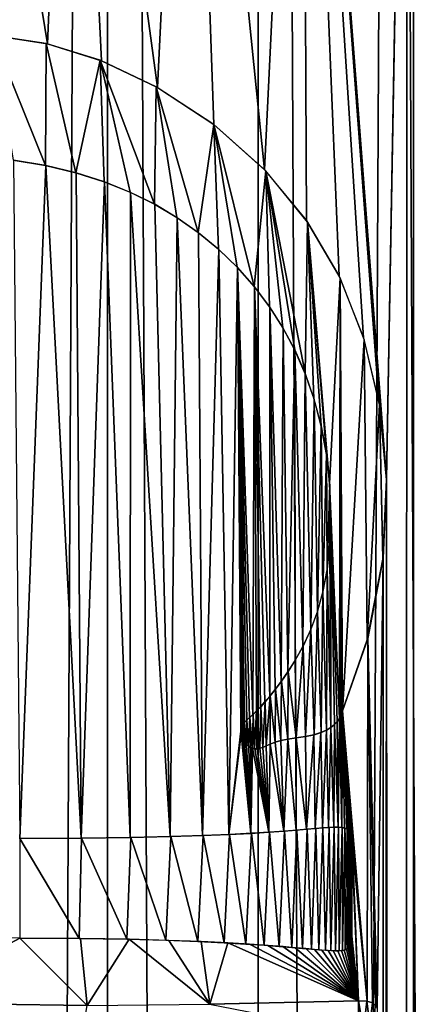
# Model space of a CAD drawing. Header units: millimetres. Extents: x -42 to 65, y -144 to 144.
# Tile 121 of 144: x 53.57 to 55.14, y 90.7 to 94.67. Entities that reach past the tile are written whole.
import ezdxf

# ---------------------------------------------------------------- set-up
doc = ezdxf.new("R2010")
doc.units = ezdxf.units.MM
doc.header["$LTSCALE"] = 81.481481
for name, color, linetype in [('104', 7, 'CONTINUOUS'), ('11', 7, 'CONTINUOUS'), ('20', 7, 'CONTINUOUS'), ('48', 7, 'CONTINUOUS'), ('65', 7, 'CONTINUOUS'), ('71', 7, 'CONTINUOUS'), ('72', 7, 'CONTINUOUS')]:
    doc.layers.add(name, color=color, linetype=linetype)

msp = doc.modelspace()

# ---------------------------------------------------------------- linework, layer by layer
at = {"layer": '104', "color": 7, "linetype": 'Continuous'}
for points in [[(52.6789, 122.5, 56.1811), (53.9211, 122.5, 56.1811), (52.6789, -122.5, 56.1811), (52.6789, 122.5, 56.1811)], [(52.6789, -122.5, 56.1811), (53.9211, 122.5, 56.1811), (53.9211, -122.5, 56.1811), (52.6789, -122.5, 56.1811)], [(53.9211, 122.5, 56.1811), (55.154, 122.5, 56.0301), (53.9211, -122.5, 56.1811), (53.9211, 122.5, 56.1811)], [(53.9211, -122.5, 56.1811), (55.154, 122.5, 56.0301), (55.154, -122.5, 56.0301), (53.9211, -122.5, 56.1811)]]:
    msp.add_3dface(points, dxfattribs=at)
at = {"layer": '11', "color": 7, "linetype": 'Continuous'}
for points in [[(53.2985, -122.5, 35.5), (53.3015, 122.5, 35.5), (54.5259, -122.5, 35.5718), (53.2985, -122.5, 35.5)], [(53.3015, 122.5, 35.5), (54.5286, 122.5, 35.5721), (54.5259, -122.5, 35.5718), (53.3015, 122.5, 35.5)], [(54.5259, -122.5, 35.5718), (54.5286, 122.5, 35.5721), (55.737, -122.5, 35.7867), (54.5259, -122.5, 35.5718)], [(54.5286, 122.5, 35.5721), (55.7387, 122.5, 35.7871), (55.737, -122.5, 35.7867), (54.5286, 122.5, 35.5721)]]:
    msp.add_3dface(points, dxfattribs=at)
at = {"layer": '20', "color": 7, "linetype": 'Continuous'}
for points in [[(52.6789, 122.5, 35.8189), (53.9211, -122.5, 35.8189), (53.9211, 122.5, 35.8189), (52.6789, 122.5, 35.8189)], [(52.6789, -122.5, 35.8189), (53.9211, -122.5, 35.8189), (52.6789, 122.5, 35.8189), (52.6789, -122.5, 35.8189)], [(53.9211, -122.5, 35.8189), (55.154, -122.5, 35.9699), (53.9211, 122.5, 35.8189), (53.9211, -122.5, 35.8189)], [(53.9211, 122.5, 35.8189), (55.154, -122.5, 35.9699), (55.154, 122.5, 35.9699), (53.9211, 122.5, 35.8189)]]:
    msp.add_3dface(points, dxfattribs=at)
at = {"layer": '48', "color": 7, "linetype": 'Continuous'}
for points in [[(55.1285, 97.4967, 56.3396), (55.4837, 22.2003, 56.2704), (55.5038, 97.8199, 56.2661), (55.1285, 97.4967, 56.3396)], [(55.1285, 97.4967, 56.3396), (54.7069, 97.2376, 56.4053), (55.0453, 92.8135, 56.3539), (55.1285, 97.4967, 56.3396)], [(55.1082, 22.518, 56.3431), (55.1285, 97.4967, 56.3396), (55.0453, 92.8135, 56.3539), (55.1082, 22.518, 56.3431)], [(55.1082, 22.518, 56.3431), (55.4837, 22.2003, 56.2704), (55.1285, 97.4967, 56.3396), (55.1082, 22.518, 56.3431)], [(54.7069, 97.2376, 56.4053), (54.2516, 97.0497, 56.4568), (54.5546, 94.0614, 56.4248), (54.7069, 97.2376, 56.4053)], [(54.7232, 93.8574, 56.4031), (54.7069, 97.2376, 56.4053), (54.5546, 94.0614, 56.4248), (54.7232, 93.8574, 56.4031)], [(54.8551, 93.6321, 56.3842), (54.7069, 97.2376, 56.4053), (54.7232, 93.8574, 56.4031), (54.8551, 93.6321, 56.3842)], [(54.9531, 93.384, 56.3691), (54.7069, 97.2376, 56.4053), (54.8551, 93.6321, 56.3842), (54.9531, 93.384, 56.3691)], [(55.0163, 93.118, 56.3588), (54.7069, 97.2376, 56.4053), (54.9531, 93.384, 56.3691), (55.0163, 93.118, 56.3588)], [(55.0453, 92.8135, 56.3539), (54.7069, 97.2376, 56.4053), (55.0163, 93.118, 56.3588), (55.0453, 92.8135, 56.3539)], [(54.2516, 97.0497, 56.4568), (53.7792, 96.9373, 56.4891), (54.1229, 94.3932, 56.4677), (54.2516, 97.0497, 56.4568)], [(54.3494, 94.2437, 56.4474), (54.2516, 97.0497, 56.4568), (54.1229, 94.3932, 56.4677), (54.3494, 94.2437, 56.4474)], [(54.5546, 94.0614, 56.4248), (54.2516, 97.0497, 56.4568), (54.3494, 94.2437, 56.4474), (54.5546, 94.0614, 56.4248)], [(53.7792, 96.9373, 56.4891), (53.2984, 96.9, 56.5), (53.6803, 94.5702, 56.4931), (53.7792, 96.9373, 56.4891)], [(53.8977, 94.5014, 56.483), (53.7792, 96.9373, 56.4891), (53.6803, 94.5702, 56.4931), (53.8977, 94.5014, 56.483)], [(54.1229, 94.3932, 56.4677), (53.7792, 96.9373, 56.4891), (53.8977, 94.5014, 56.483), (54.1229, 94.3932, 56.4677)], [(53.6803, 94.5702, 56.4931), (53.2984, 96.9, 56.5), (53.4623, 94.6033, 56.4987), (53.6803, 94.5702, 56.4931)], [(53.5424, 94.1009, 56.4972), (53.5679, 91.3649, 56.4966), (53.6731, 94.0791, 56.4934), (53.5424, 94.1009, 56.4972)], [(53.5679, 91.3649, 56.4966), (53.815, 91.366, 56.4874), (53.6731, 94.0791, 56.4934), (53.5679, 91.3649, 56.4966)], [(53.6731, 94.0791, 56.4934), (53.815, 91.366, 56.4874), (53.7955, 94.0495, 56.4883), (53.6731, 94.0791, 56.4934)], [(53.7955, 94.0495, 56.4883), (53.815, 91.366, 56.4874), (53.9092, 94.0131, 56.4823), (53.7955, 94.0495, 56.4883)], [(53.815, 91.366, 56.4874), (54.0129, 91.3686, 56.4758), (53.9092, 94.0131, 56.4823), (53.815, 91.366, 56.4874)], [(53.9092, 94.0131, 56.4823), (54.0129, 91.3686, 56.4758), (54.0144, 93.9707, 56.4757), (53.9092, 94.0131, 56.4823)], [(54.0129, 91.3686, 56.4758), (54.1734, 91.3722, 56.4636), (54.0144, 93.9707, 56.4757), (54.0129, 91.3686, 56.4758)], [(54.0144, 93.9707, 56.4757), (54.1734, 91.3722, 56.4636), (54.1116, 93.9225, 56.4686), (54.0144, 93.9707, 56.4757)], [(54.1116, 93.9225, 56.4686), (54.1734, 91.3722, 56.4636), (54.2026, 93.8683, 56.4611), (54.1116, 93.9225, 56.4686)], [(54.1734, 91.3722, 56.4636), (54.3041, 91.3763, 56.4519), (54.2026, 93.8683, 56.4611), (54.1734, 91.3722, 56.4636)], [(54.2026, 93.8683, 56.4611), (54.3041, 91.3763, 56.4519), (54.2885, 93.8076, 56.4534), (54.2026, 93.8683, 56.4611)], [(54.2885, 93.8076, 56.4534), (54.3041, 91.3763, 56.4519), (54.3696, 93.7403, 56.4454), (54.2885, 93.8076, 56.4534)], [(54.3041, 91.3763, 56.4519), (54.4109, 91.3807, 56.4411), (54.3696, 93.7403, 56.4454), (54.3041, 91.3763, 56.4519)], [(54.3696, 93.7403, 56.4454), (54.4109, 91.3807, 56.4411), (54.4451, 93.6672, 56.4374), (54.3696, 93.7403, 56.4454)], [(54.4451, 93.6672, 56.4374), (54.4109, 91.3807, 56.4411), (54.4588, 91.7974, 56.4359), (54.4451, 93.6672, 56.4374)], [(54.4666, 91.8226, 56.435), (54.4451, 93.6672, 56.4374), (54.4622, 91.814, 56.4355), (54.4666, 91.8226, 56.435)], [(54.4733, 91.8318, 56.4342), (54.4451, 93.6672, 56.4374), (54.4666, 91.8226, 56.435), (54.4733, 91.8318, 56.4342)], [(54.4825, 91.8417, 56.4332), (54.4451, 93.6672, 56.4374), (54.4733, 91.8318, 56.4342), (54.4825, 91.8417, 56.4332)], [(54.4938, 91.8523, 56.4319), (54.4451, 93.6672, 56.4374), (54.4825, 91.8417, 56.4332), (54.4938, 91.8523, 56.4319)], [(54.5069, 91.8642, 56.4304), (54.4451, 93.6672, 56.4374), (54.4938, 91.8523, 56.4319), (54.5069, 91.8642, 56.4304)], [(54.5138, 93.5893, 56.4296), (54.4451, 93.6672, 56.4374), (54.5069, 91.8642, 56.4304), (54.5138, 93.5893, 56.4296)], [(54.4622, 91.814, 56.4355), (54.4451, 93.6672, 56.4374), (54.4597, 91.8058, 56.4358), (54.4622, 91.814, 56.4355)], [(54.4597, 91.8058, 56.4358), (54.4451, 93.6672, 56.4374), (54.4588, 91.7974, 56.4359), (54.4597, 91.8058, 56.4358)], [(54.5215, 91.8784, 56.4287), (54.5138, 93.5893, 56.4296), (54.5069, 91.8642, 56.4304), (54.5215, 91.8784, 56.4287)], [(54.5377, 91.8953, 56.4268), (54.5138, 93.5893, 56.4296), (54.5215, 91.8784, 56.4287), (54.5377, 91.8953, 56.4268)], [(54.5555, 91.9153, 56.4247), (54.5138, 93.5893, 56.4296), (54.5377, 91.8953, 56.4268), (54.5555, 91.9153, 56.4247)], [(54.5752, 91.9385, 56.4223), (54.5138, 93.5893, 56.4296), (54.5555, 91.9153, 56.4247), (54.5752, 91.9385, 56.4223)], [(54.5752, 93.508, 56.4223), (54.5138, 93.5893, 56.4296), (54.5752, 91.9385, 56.4223), (54.5752, 93.508, 56.4223)], [(54.5971, 91.9658, 56.4196), (54.5752, 93.508, 56.4223), (54.5752, 91.9385, 56.4223), (54.5971, 91.9658, 56.4196)], [(54.6213, 91.9979, 56.4165), (54.5752, 93.508, 56.4223), (54.5971, 91.9658, 56.4196), (54.6213, 91.9979, 56.4165)], [(54.6291, 93.4233, 56.4155), (54.5752, 93.508, 56.4223), (54.6213, 91.9979, 56.4165), (54.6291, 93.4233, 56.4155)], [(54.6479, 92.0362, 56.4131), (54.6291, 93.4233, 56.4155), (54.6213, 91.9979, 56.4165), (54.6479, 92.0362, 56.4131)], [(54.6765, 93.3341, 56.4094), (54.6291, 93.4233, 56.4155), (54.6479, 92.0362, 56.4131), (54.6765, 93.3341, 56.4094)], [(54.6771, 92.0824, 56.4093), (54.6765, 93.3341, 56.4094), (54.6479, 92.0362, 56.4131), (54.6771, 92.0824, 56.4093)], [(54.7086, 92.1391, 56.4051), (54.6765, 93.3341, 56.4094), (54.6771, 92.0824, 56.4093), (54.7086, 92.1391, 56.4051)], [(54.718, 93.2386, 56.4038), (54.6765, 93.3341, 56.4094), (54.7086, 92.1391, 56.4051), (54.718, 93.2386, 56.4038)], [(54.7402, 92.2066, 56.4008), (54.718, 93.2386, 56.4038), (54.7086, 92.1391, 56.4051), (54.7402, 92.2066, 56.4008)], [(54.7535, 93.1363, 56.3989), (54.718, 93.2386, 56.4038), (54.7402, 92.2066, 56.4008), (54.7535, 93.1363, 56.3989)], [(54.7671, 92.2793, 56.397), (54.7535, 93.1363, 56.3989), (54.7402, 92.2066, 56.4008), (54.7671, 92.2793, 56.397)], [(54.7822, 93.0276, 56.3949), (54.7535, 93.1363, 56.3989), (54.7671, 92.2793, 56.397), (54.7822, 93.0276, 56.3949)], [(54.7889, 92.3584, 56.3939), (54.7822, 93.0276, 56.3949), (54.7671, 92.2793, 56.397), (54.7889, 92.3584, 56.3939)], [(54.8034, 92.9132, 56.3918), (54.7822, 93.0276, 56.3949), (54.7889, 92.3584, 56.3939), (54.8034, 92.9132, 56.3918)], [(54.8058, 92.4476, 56.3915), (54.8034, 92.9132, 56.3918), (54.7889, 92.3584, 56.3939), (54.8058, 92.4476, 56.3915)], [(54.8166, 92.7943, 56.3899), (54.8034, 92.9132, 56.3918), (54.8058, 92.4476, 56.3915), (54.8166, 92.7943, 56.3899)], [(55.0314, 92.4959, 56.3563), (55.035, 75.901, 56.3557), (55.0453, 92.8135, 56.3539), (55.0314, 92.4959, 56.3563)], [(55.0351, 75.7868, 56.3556), (55.0453, 92.8135, 56.3539), (55.035, 75.901, 56.3557), (55.0351, 75.7868, 56.3556)], [(55.0351, 75.7868, 56.3556), (55.1082, 22.518, 56.3431), (55.0453, 92.8135, 56.3539), (55.0351, 75.7868, 56.3556)], [(54.8171, 92.5517, 56.3898), (54.8166, 92.7943, 56.3899), (54.8058, 92.4476, 56.3915), (54.8171, 92.5517, 56.3898)], [(54.8212, 92.6716, 56.3892), (54.8166, 92.7943, 56.3899), (54.8171, 92.5517, 56.3898), (54.8212, 92.6716, 56.3892)], [(54.9697, 92.1716, 56.3664), (55.0073, 90.6795, 56.3603), (55.0314, 92.4959, 56.3563), (54.9697, 92.1716, 56.3664)], [(55.0073, 90.6795, 56.3603), (55.0265, 75.9872, 56.3571), (55.0314, 92.4959, 56.3563), (55.0073, 90.6795, 56.3603)], [(55.0265, 75.9872, 56.3571), (55.035, 75.901, 56.3557), (55.0314, 92.4959, 56.3563), (55.0265, 75.9872, 56.3571)], [(54.8676, 91.8791, 56.3823), (54.967, 90.7084, 56.3668), (54.9697, 92.1716, 56.3664), (54.8676, 91.8791, 56.3823)], [(54.967, 90.7084, 56.3668), (54.9894, 90.7013, 56.3632), (54.9697, 92.1716, 56.3664), (54.967, 90.7084, 56.3668)], [(54.9894, 90.7013, 56.3632), (55.0018, 90.6914, 56.3612), (54.9697, 92.1716, 56.3664), (54.9894, 90.7013, 56.3632)], [(55.0018, 90.6914, 56.3612), (55.0073, 90.6795, 56.3603), (54.9697, 92.1716, 56.3664), (55.0018, 90.6914, 56.3612)], [(54.8556, 91.849, 56.3841), (54.8649, 91.4089, 56.3827), (54.8625, 91.8632, 56.3831), (54.8556, 91.849, 56.3841)], [(54.8625, 91.8632, 56.3831), (54.8649, 91.4089, 56.3827), (54.8676, 91.8791, 56.3823), (54.8625, 91.8632, 56.3831)], [(54.8649, 91.4089, 56.3827), (54.8766, 91.4069, 56.381), (54.8676, 91.8791, 56.3823), (54.8649, 91.4089, 56.3827)], [(54.9037, 91.3782, 56.3768), (54.9061, 91.3665, 56.3764), (54.8676, 91.8791, 56.3823), (54.9037, 91.3782, 56.3768)], [(54.8766, 91.4069, 56.381), (54.8858, 91.4039, 56.3796), (54.8676, 91.8791, 56.3823), (54.8766, 91.4069, 56.381)], [(54.8858, 91.4039, 56.3796), (54.8925, 91.3998, 56.3785), (54.8676, 91.8791, 56.3823), (54.8858, 91.4039, 56.3796)], [(54.8925, 91.3998, 56.3785), (54.8973, 91.3943, 56.3778), (54.8676, 91.8791, 56.3823), (54.8925, 91.3998, 56.3785)], [(54.8973, 91.3943, 56.3778), (54.9007, 91.3872, 56.3773), (54.8676, 91.8791, 56.3823), (54.8973, 91.3943, 56.3778)], [(54.9007, 91.3872, 56.3773), (54.9037, 91.3782, 56.3768), (54.8676, 91.8791, 56.3823), (54.9007, 91.3872, 56.3773)], [(54.9061, 91.3665, 56.3764), (54.967, 90.7084, 56.3668), (54.8676, 91.8791, 56.3823), (54.9061, 91.3665, 56.3764)], [(54.8216, 91.8124, 56.3892), (54.8329, 91.4099, 56.3875), (54.8356, 91.8238, 56.3871), (54.8216, 91.8124, 56.3892)], [(54.8329, 91.4099, 56.3875), (54.8504, 91.4099, 56.3849), (54.8356, 91.8238, 56.3871), (54.8329, 91.4099, 56.3875)], [(54.8356, 91.8238, 56.3871), (54.8504, 91.4099, 56.3849), (54.8467, 91.8359, 56.3855), (54.8356, 91.8238, 56.3871)], [(54.8467, 91.8359, 56.3855), (54.8504, 91.4099, 56.3849), (54.8556, 91.849, 56.3841), (54.8467, 91.8359, 56.3855)], [(54.8504, 91.4099, 56.3849), (54.8649, 91.4089, 56.3827), (54.8556, 91.849, 56.3841), (54.8504, 91.4099, 56.3849)], [(54.4588, 91.7974, 56.4359), (54.4109, 91.3807, 56.4411), (54.4595, 91.788, 56.4358), (54.4588, 91.7974, 56.4359)], [(54.4109, 91.3807, 56.4411), (54.4987, 91.3853, 56.4314), (54.4595, 91.788, 56.4358), (54.4109, 91.3807, 56.4411)], [(54.4595, 91.788, 56.4358), (54.4987, 91.3853, 56.4314), (54.4621, 91.7771, 56.4355), (54.4595, 91.788, 56.4358)], [(54.4621, 91.7771, 56.4355), (54.4987, 91.3853, 56.4314), (54.4669, 91.7653, 56.435), (54.4621, 91.7771, 56.4355)], [(54.6818, 91.7706, 56.4087), (54.7229, 91.4019, 56.4031), (54.719, 91.7759, 56.4037), (54.6818, 91.7706, 56.4087)], [(54.719, 91.7759, 56.4037), (54.7229, 91.4019, 56.4031), (54.7533, 91.7829, 56.3989), (54.719, 91.7759, 56.4037)], [(54.7229, 91.4019, 56.4031), (54.7579, 91.4049, 56.3983), (54.7533, 91.7829, 56.3989), (54.7229, 91.4019, 56.4031)], [(54.7533, 91.7829, 56.3989), (54.7579, 91.4049, 56.3983), (54.7814, 91.7917, 56.395), (54.7533, 91.7829, 56.3989)], [(54.7579, 91.4049, 56.3983), (54.7873, 91.4073, 56.3941), (54.7814, 91.7917, 56.395), (54.7579, 91.4049, 56.3983)], [(54.7814, 91.7917, 56.395), (54.7873, 91.4073, 56.3941), (54.8039, 91.8016, 56.3917), (54.7814, 91.7917, 56.395)], [(54.7873, 91.4073, 56.3941), (54.812, 91.409, 56.3906), (54.8039, 91.8016, 56.3917), (54.7873, 91.4073, 56.3941)], [(54.8039, 91.8016, 56.3917), (54.812, 91.409, 56.3906), (54.8216, 91.8124, 56.3892), (54.8039, 91.8016, 56.3917)], [(54.812, 91.409, 56.3906), (54.8329, 91.4099, 56.3875), (54.8216, 91.8124, 56.3892), (54.812, 91.409, 56.3906)], [(54.4669, 91.7653, 56.435), (54.4987, 91.3853, 56.4314), (54.4738, 91.7539, 56.4342), (54.4669, 91.7653, 56.435)], [(54.4738, 91.7539, 56.4342), (54.4987, 91.3853, 56.4314), (54.482, 91.744, 56.4333), (54.4738, 91.7539, 56.4342)], [(54.482, 91.744, 56.4333), (54.4987, 91.3853, 56.4314), (54.4904, 91.7366, 56.4323), (54.482, 91.744, 56.4333)], [(54.4904, 91.7366, 56.4323), (54.4987, 91.3853, 56.4314), (54.4984, 91.7316, 56.4314), (54.4904, 91.7366, 56.4323)], [(54.5472, 91.7322, 56.4257), (54.5712, 91.3899, 56.4228), (54.5613, 91.7377, 56.424), (54.5472, 91.7322, 56.4257)], [(54.5613, 91.7377, 56.424), (54.5712, 91.3899, 56.4228), (54.5774, 91.7448, 56.422), (54.5613, 91.7377, 56.424)], [(54.5712, 91.3899, 56.4228), (54.6313, 91.3943, 56.4153), (54.5774, 91.7448, 56.422), (54.5712, 91.3899, 56.4228)], [(54.5774, 91.7448, 56.422), (54.6313, 91.3943, 56.4153), (54.5965, 91.7525, 56.4197), (54.5774, 91.7448, 56.422)], [(54.5965, 91.7525, 56.4197), (54.6313, 91.3943, 56.4153), (54.6198, 91.7597, 56.4167), (54.5965, 91.7525, 56.4197)], [(54.6198, 91.7597, 56.4167), (54.6313, 91.3943, 56.4153), (54.648, 91.7656, 56.4131), (54.6198, 91.7597, 56.4167)], [(54.6313, 91.3943, 56.4153), (54.6812, 91.3983, 56.4088), (54.648, 91.7656, 56.4131), (54.6313, 91.3943, 56.4153)], [(54.648, 91.7656, 56.4131), (54.6812, 91.3983, 56.4088), (54.6818, 91.7706, 56.4087), (54.648, 91.7656, 56.4131)], [(54.6812, 91.3983, 56.4088), (54.7229, 91.4019, 56.4031), (54.6818, 91.7706, 56.4087), (54.6812, 91.3983, 56.4088)], [(54.4984, 91.7316, 56.4314), (54.4987, 91.3853, 56.4314), (54.5062, 91.7285, 56.4305), (54.4984, 91.7316, 56.4314)], [(54.4987, 91.3853, 56.4314), (54.5712, 91.3899, 56.4228), (54.5062, 91.7285, 56.4305), (54.4987, 91.3853, 56.4314)], [(54.5062, 91.7285, 56.4305), (54.5712, 91.3899, 56.4228), (54.5144, 91.7269, 56.4295), (54.5062, 91.7285, 56.4305)], [(54.5144, 91.7269, 56.4295), (54.5712, 91.3899, 56.4228), (54.5238, 91.7268, 56.4284), (54.5144, 91.7269, 56.4295)], [(54.5238, 91.7268, 56.4284), (54.5712, 91.3899, 56.4228), (54.5347, 91.7285, 56.4272), (54.5238, 91.7268, 56.4284)], [(54.5347, 91.7285, 56.4272), (54.5712, 91.3899, 56.4228), (54.5472, 91.7322, 56.4257), (54.5347, 91.7285, 56.4272)], [(54.9061, 91.3665, 56.3764), (54.9071, 91.3518, 56.3763), (54.967, 90.7084, 56.3668), (54.9061, 91.3665, 56.3764)], [(54.9071, 91.3518, 56.3763), (54.9064, 91.3336, 56.3764), (54.933, 90.7104, 56.3722), (54.9071, 91.3518, 56.3763)], [(54.967, 90.7084, 56.3668), (54.9071, 91.3518, 56.3763), (54.933, 90.7104, 56.3722), (54.967, 90.7084, 56.3668)], [(54.9041, 91.3118, 56.3768), (54.9005, 91.2863, 56.3773), (54.902, 91.0092, 56.3771), (54.9041, 91.3118, 56.3768)], [(54.9046, 90.9879, 56.3767), (54.9041, 91.3118, 56.3768), (54.902, 91.0092, 56.3771), (54.9046, 90.9879, 56.3767)], [(54.9064, 91.3336, 56.3764), (54.9041, 91.3118, 56.3768), (54.9055, 90.9701, 56.3765), (54.9064, 91.3336, 56.3764)], [(54.9055, 90.9701, 56.3765), (54.9041, 91.3118, 56.3768), (54.9046, 90.9879, 56.3767), (54.9055, 90.9701, 56.3765)], [(54.9064, 91.3336, 56.3764), (54.9055, 90.9701, 56.3765), (54.933, 90.7104, 56.3722), (54.9064, 91.3336, 56.3764)], [(54.9005, 91.2863, 56.3773), (54.8961, 91.2565, 56.378), (54.8981, 91.0346, 56.3777), (54.9005, 91.2863, 56.3773)], [(54.902, 91.0092, 56.3771), (54.9005, 91.2863, 56.3773), (54.8981, 91.0346, 56.3777), (54.902, 91.0092, 56.3771)], [(54.8923, 91.2283, 56.3786), (54.8897, 91.2058, 56.379), (54.8934, 91.0652, 56.3784), (54.8923, 91.2283, 56.3786)], [(54.8961, 91.2565, 56.378), (54.8923, 91.2283, 56.3786), (54.8934, 91.0652, 56.3784), (54.8961, 91.2565, 56.378)], [(54.8981, 91.0346, 56.3777), (54.8961, 91.2565, 56.378), (54.8934, 91.0652, 56.3784), (54.8981, 91.0346, 56.3777)], [(54.8881, 91.1874, 56.3792), (54.8872, 91.172, 56.3793), (54.8888, 91.1027, 56.3791), (54.8881, 91.1874, 56.3792)], [(54.8897, 91.2058, 56.379), (54.8881, 91.1874, 56.3792), (54.8888, 91.1027, 56.3791), (54.8897, 91.2058, 56.379)], [(54.8934, 91.0652, 56.3784), (54.8897, 91.2058, 56.379), (54.8888, 91.1027, 56.3791), (54.8934, 91.0652, 56.3784)], [(54.8863, 91.1592, 56.3795), (54.8863, 91.1547, 56.3795), (54.8872, 91.172, 56.3793), (54.8863, 91.1592, 56.3795)], [(54.8872, 91.172, 56.3793), (54.8863, 91.1547, 56.3795), (54.8888, 91.1027, 56.3791), (54.8872, 91.172, 56.3793)], [(54.8863, 91.1547, 56.3795), (54.8863, 91.1499, 56.3795), (54.8888, 91.1027, 56.3791), (54.8863, 91.1547, 56.3795)], [(53.5679, 90.9628, 56.4966), (53.0225, 90.9706, 56.4963), (53.0792, 90.7024, 56.4977), (53.5679, 90.9628, 56.4966)], [(53.8391, 90.6917, 56.4862), (53.5679, 90.9628, 56.4966), (53.0792, 90.7024, 56.4977), (53.8391, 90.6917, 56.4862)], [(53.8121, 90.9614, 56.4875), (53.5679, 90.9628, 56.4966), (53.8391, 90.6917, 56.4862), (53.8121, 90.9614, 56.4875)], [(54.0089, 90.9581, 56.476), (53.8121, 90.9614, 56.4875), (53.8391, 90.6917, 56.4862), (54.0089, 90.9581, 56.476)], [(54.3333, 90.6959, 56.449), (54.0089, 90.9581, 56.476), (53.8391, 90.6917, 56.4862), (54.3333, 90.6959, 56.449)], [(54.1686, 90.9536, 56.464), (54.0089, 90.9581, 56.476), (54.3333, 90.6959, 56.449), (54.1686, 90.9536, 56.464)], [(54.2989, 90.9486, 56.4524), (54.1686, 90.9536, 56.464), (54.3333, 90.6959, 56.449), (54.2989, 90.9486, 56.4524)], [(54.4058, 90.9434, 56.4416), (54.2989, 90.9486, 56.4524), (54.3333, 90.6959, 56.449), (54.4058, 90.9434, 56.4416)], [(54.933, 90.7104, 56.3722), (54.4058, 90.9434, 56.4416), (54.3333, 90.6959, 56.449), (54.933, 90.7104, 56.3722)], [(54.4939, 90.9382, 56.4319), (54.4058, 90.9434, 56.4416), (54.933, 90.7104, 56.3722), (54.4939, 90.9382, 56.4319)], [(54.9021, 90.9441, 56.3771), (54.8991, 90.935, 56.3775), (54.933, 90.7104, 56.3722), (54.9021, 90.9441, 56.3771)], [(54.9045, 90.9556, 56.3767), (54.9021, 90.9441, 56.3771), (54.933, 90.7104, 56.3722), (54.9045, 90.9556, 56.3767)], [(54.9055, 90.9701, 56.3765), (54.9045, 90.9556, 56.3767), (54.933, 90.7104, 56.3722), (54.9055, 90.9701, 56.3765)], [(54.5668, 90.9332, 56.4233), (54.4939, 90.9382, 56.4319), (54.933, 90.7104, 56.3722), (54.5668, 90.9332, 56.4233)], [(54.6273, 90.9284, 56.4158), (54.5668, 90.9332, 56.4233), (54.933, 90.7104, 56.3722), (54.6273, 90.9284, 56.4158)], [(54.6777, 90.9241, 56.4092), (54.6273, 90.9284, 56.4158), (54.933, 90.7104, 56.3722), (54.6777, 90.9241, 56.4092)], [(54.7198, 90.9204, 56.4036), (54.6777, 90.9241, 56.4092), (54.933, 90.7104, 56.3722), (54.7198, 90.9204, 56.4036)], [(54.7551, 90.9172, 56.3987), (54.7198, 90.9204, 56.4036), (54.933, 90.7104, 56.3722), (54.7551, 90.9172, 56.3987)], [(54.7848, 90.9147, 56.3945), (54.7551, 90.9172, 56.3987), (54.933, 90.7104, 56.3722), (54.7848, 90.9147, 56.3945)], [(54.8098, 90.9129, 56.3909), (54.7848, 90.9147, 56.3945), (54.933, 90.7104, 56.3722), (54.8098, 90.9129, 56.3909)], [(54.831, 90.9119, 56.3878), (54.8098, 90.9129, 56.3909), (54.933, 90.7104, 56.3722), (54.831, 90.9119, 56.3878)], [(54.8488, 90.9119, 56.3852), (54.831, 90.9119, 56.3878), (54.933, 90.7104, 56.3722), (54.8488, 90.9119, 56.3852)], [(54.8635, 90.9129, 56.3829), (54.8488, 90.9119, 56.3852), (54.933, 90.7104, 56.3722), (54.8635, 90.9129, 56.3829)], [(54.8754, 90.9149, 56.3811), (54.8635, 90.9129, 56.3829), (54.933, 90.7104, 56.3722), (54.8754, 90.9149, 56.3811)], [(54.8847, 90.9181, 56.3797), (54.8754, 90.9149, 56.3811), (54.933, 90.7104, 56.3722), (54.8847, 90.9181, 56.3797)], [(54.8914, 90.9225, 56.3787), (54.8847, 90.9181, 56.3797), (54.933, 90.7104, 56.3722), (54.8914, 90.9225, 56.3787)], [(54.8958, 90.928, 56.378), (54.8914, 90.9225, 56.3787), (54.933, 90.7104, 56.3722), (54.8958, 90.928, 56.378)], [(54.8991, 90.935, 56.3775), (54.8958, 90.928, 56.378), (54.933, 90.7104, 56.3722), (54.8991, 90.935, 56.3775)]]:
    msp.add_3dface(points, dxfattribs=at)
at = {"layer": '65', "color": 7, "linetype": 'Continuous'}
for points in [[(54.3067, 91.3764, 56.1502), (54.3911, 90.9442, 56.1415), (54.4136, 91.3809, 56.139), (54.3067, 91.3764, 56.1502)], [(54.3911, 90.9442, 56.1415), (54.479, 90.9391, 56.1316), (54.4136, 91.3809, 56.139), (54.3911, 90.9442, 56.1415)], [(54.4136, 91.3809, 56.139), (54.479, 90.9391, 56.1316), (54.5015, 91.3855, 56.129), (54.4136, 91.3809, 56.139)], [(54.479, 90.9391, 56.1316), (54.5521, 90.9342, 56.1229), (54.5015, 91.3855, 56.129), (54.479, 90.9391, 56.1316)], [(54.5015, 91.3855, 56.129), (54.5521, 90.9342, 56.1229), (54.574, 91.3901, 56.1201), (54.5015, 91.3855, 56.129)], [(54.5521, 90.9342, 56.1229), (54.613, 90.9296, 56.1151), (54.574, 91.3901, 56.1201), (54.5521, 90.9342, 56.1229)], [(54.574, 91.3901, 56.1201), (54.613, 90.9296, 56.1151), (54.6341, 91.3945, 56.1124), (54.574, 91.3901, 56.1201)], [(54.613, 90.9296, 56.1151), (54.6639, 90.9253, 56.1084), (54.6341, 91.3945, 56.1124), (54.613, 90.9296, 56.1151)], [(54.6341, 91.3945, 56.1124), (54.6639, 90.9253, 56.1084), (54.684, 91.3986, 56.1057), (54.6341, 91.3945, 56.1124)], [(54.6639, 90.9253, 56.1084), (54.7067, 90.9216, 56.1025), (54.684, 91.3986, 56.1057), (54.6639, 90.9253, 56.1084)], [(54.684, 91.3986, 56.1057), (54.7067, 90.9216, 56.1025), (54.7257, 91.4021, 56.0999), (54.684, 91.3986, 56.1057)], [(54.7067, 90.9216, 56.1025), (54.7427, 90.9183, 56.0974), (54.7257, 91.4021, 56.0999), (54.7067, 90.9216, 56.1025)], [(54.7257, 91.4021, 56.0999), (54.7427, 90.9183, 56.0974), (54.7604, 91.4051, 56.0949), (54.7257, 91.4021, 56.0999)], [(54.7427, 90.9183, 56.0974), (54.7733, 90.9156, 56.093), (54.7604, 91.4051, 56.0949), (54.7427, 90.9183, 56.0974)], [(54.7604, 91.4051, 56.0949), (54.7733, 90.9156, 56.093), (54.7896, 91.4075, 56.0906), (54.7604, 91.4051, 56.0949)], [(54.7733, 90.9156, 56.093), (54.7991, 90.9136, 56.0892), (54.7896, 91.4075, 56.0906), (54.7733, 90.9156, 56.093)], [(54.7896, 91.4075, 56.0906), (54.7991, 90.9136, 56.0892), (54.8142, 91.4092, 56.087), (54.7896, 91.4075, 56.0906)], [(54.7991, 90.9136, 56.0892), (54.8211, 90.9123, 56.086), (54.8142, 91.4092, 56.087), (54.7991, 90.9136, 56.0892)], [(54.8142, 91.4092, 56.087), (54.8211, 90.9123, 56.086), (54.835, 91.41, 56.0838), (54.8142, 91.4092, 56.087)], [(54.8211, 90.9123, 56.086), (54.8396, 90.9118, 56.0831), (54.835, 91.41, 56.0838), (54.8211, 90.9123, 56.086)], [(54.835, 91.41, 56.0838), (54.8396, 90.9118, 56.0831), (54.8523, 91.4098, 56.0812), (54.835, 91.41, 56.0838)], [(54.8396, 90.9118, 56.0831), (54.8552, 90.9122, 56.0807), (54.8523, 91.4098, 56.0812), (54.8396, 90.9118, 56.0831)], [(54.8523, 91.4098, 56.0812), (54.8552, 90.9122, 56.0807), (54.8665, 91.4087, 56.079), (54.8523, 91.4098, 56.0812)], [(54.8552, 90.9122, 56.0807), (54.868, 90.9135, 56.0788), (54.8665, 91.4087, 56.079), (54.8552, 90.9122, 56.0807)], [(54.8665, 91.4087, 56.079), (54.868, 90.9135, 56.0788), (54.878, 91.4066, 56.0772), (54.8665, 91.4087, 56.079)], [(54.868, 90.9135, 56.0788), (54.8784, 90.9157, 56.0771), (54.878, 91.4066, 56.0772), (54.868, 90.9135, 56.0788)], [(54.8869, 91.4034, 56.0758), (54.878, 91.4066, 56.0772), (54.8863, 91.1592, 56.0759), (54.8869, 91.4034, 56.0758)], [(54.8784, 90.9157, 56.0771), (54.8863, 91.1499, 56.0759), (54.878, 91.4066, 56.0772), (54.8784, 90.9157, 56.0771)], [(54.878, 91.4066, 56.0772), (54.8863, 91.1499, 56.0759), (54.8863, 91.1592, 56.0759), (54.878, 91.4066, 56.0772)], [(54.8872, 91.172, 56.0758), (54.8869, 91.4034, 56.0758), (54.8863, 91.1592, 56.0759), (54.8872, 91.172, 56.0758)], [(54.8933, 91.3992, 56.0748), (54.8869, 91.4034, 56.0758), (54.8919, 91.2253, 56.075), (54.8933, 91.3992, 56.0748)], [(54.8919, 91.2253, 56.075), (54.8869, 91.4034, 56.0758), (54.8896, 91.2046, 56.0754), (54.8919, 91.2253, 56.075)], [(54.8896, 91.2046, 56.0754), (54.8869, 91.4034, 56.0758), (54.8881, 91.187, 56.0756), (54.8896, 91.2046, 56.0754)], [(54.8881, 91.187, 56.0756), (54.8869, 91.4034, 56.0758), (54.8872, 91.172, 56.0758), (54.8881, 91.187, 56.0756)], [(54.8951, 91.2495, 56.0745), (54.8933, 91.3992, 56.0748), (54.8919, 91.2253, 56.075), (54.8951, 91.2495, 56.0745)], [(54.8978, 91.3935, 56.0741), (54.8933, 91.3992, 56.0748), (54.8951, 91.2495, 56.0745), (54.8978, 91.3935, 56.0741)], [(54.8993, 91.2779, 56.0738), (54.8978, 91.3935, 56.0741), (54.8951, 91.2495, 56.0745), (54.8993, 91.2779, 56.0738)], [(54.9011, 91.3861, 56.0736), (54.8978, 91.3935, 56.0741), (54.8993, 91.2779, 56.0738), (54.9011, 91.3861, 56.0736)], [(54.9033, 91.3063, 56.0732), (54.9011, 91.3861, 56.0736), (54.8993, 91.2779, 56.0738), (54.9033, 91.3063, 56.0732)], [(54.9041, 91.3766, 56.0731), (54.9011, 91.3861, 56.0736), (54.9033, 91.3063, 56.0732), (54.9041, 91.3766, 56.0731)], [(53.5679, 91.3649, 56.1965), (53.8069, 90.9615, 56.1874), (53.8165, 91.366, 56.1869), (53.5679, 91.3649, 56.1965)], [(53.5679, 90.9628, 56.1965), (53.8069, 90.9615, 56.1874), (53.5679, 91.3649, 56.1965), (53.5679, 90.9628, 56.1965)], [(53.8069, 90.9615, 56.1874), (53.9991, 90.9583, 56.176), (53.8165, 91.366, 56.1869), (53.8069, 90.9615, 56.1874)], [(53.8165, 91.366, 56.1869), (53.9991, 90.9583, 56.176), (54.0152, 91.3687, 56.1749), (53.8165, 91.366, 56.1869)], [(53.9991, 90.9583, 56.176), (54.1561, 90.954, 56.164), (54.0152, 91.3687, 56.1749), (53.9991, 90.9583, 56.176)], [(54.0152, 91.3687, 56.1749), (54.1561, 90.954, 56.164), (54.176, 91.3723, 56.1623), (54.0152, 91.3687, 56.1749)], [(54.1561, 90.954, 56.164), (54.2848, 90.9492, 56.1523), (54.176, 91.3723, 56.1623), (54.1561, 90.954, 56.164)], [(54.176, 91.3723, 56.1623), (54.2848, 90.9492, 56.1523), (54.3067, 91.3764, 56.1502), (54.176, 91.3723, 56.1623)], [(54.2848, 90.9492, 56.1523), (54.3911, 90.9442, 56.1415), (54.3067, 91.3764, 56.1502), (54.2848, 90.9492, 56.1523)], [(54.9061, 91.3298, 56.0728), (54.9041, 91.3766, 56.0731), (54.9033, 91.3063, 56.0732), (54.9061, 91.3298, 56.0728)], [(54.9064, 91.3643, 56.0727), (54.9041, 91.3766, 56.0731), (54.9061, 91.3298, 56.0728), (54.9064, 91.3643, 56.0727)], [(54.9071, 91.3488, 56.0726), (54.9064, 91.3643, 56.0727), (54.9061, 91.3298, 56.0728), (54.9071, 91.3488, 56.0726)], [(54.8864, 90.919, 56.0759), (54.8863, 91.1499, 56.0759), (54.8784, 90.9157, 56.0771), (54.8864, 90.919, 56.0759)], [(54.8863, 91.1592, 56.0759), (54.8863, 91.1499, 56.0759), (54.8863, 91.1547, 56.0759), (54.8863, 91.1592, 56.0759)], [(54.8887, 91.1033, 56.0755), (54.8863, 91.1499, 56.0759), (54.8864, 90.919, 56.0759), (54.8887, 91.1033, 56.0755)], [(54.8922, 90.9232, 56.075), (54.8887, 91.1033, 56.0755), (54.8864, 90.919, 56.0759), (54.8922, 90.9232, 56.075)], [(54.8933, 91.0661, 56.0748), (54.8887, 91.1033, 56.0755), (54.8922, 90.9232, 56.075), (54.8933, 91.0661, 56.0748)], [(54.8962, 90.9287, 56.0743), (54.8933, 91.0661, 56.0748), (54.8922, 90.9232, 56.075), (54.8962, 90.9287, 56.0743)], [(54.8979, 91.0357, 56.0741), (54.8933, 91.0661, 56.0748), (54.8962, 90.9287, 56.0743), (54.8979, 91.0357, 56.0741)], [(54.8994, 90.9359, 56.0738), (54.8979, 91.0357, 56.0741), (54.8962, 90.9287, 56.0743), (54.8994, 90.9359, 56.0738)], [(54.9018, 91.0104, 56.0734), (54.8979, 91.0357, 56.0741), (54.8994, 90.9359, 56.0738), (54.9018, 91.0104, 56.0734)], [(54.9024, 90.945, 56.0734), (54.9018, 91.0104, 56.0734), (54.8994, 90.9359, 56.0738), (54.9024, 90.945, 56.0734)], [(54.9045, 90.9891, 56.073), (54.9018, 91.0104, 56.0734), (54.9024, 90.945, 56.0734), (54.9045, 90.9891, 56.073)], [(54.9046, 90.9566, 56.073), (54.9045, 90.9891, 56.073), (54.9024, 90.945, 56.0734), (54.9046, 90.9566, 56.073)], [(54.9055, 90.9712, 56.0729), (54.9045, 90.9891, 56.073), (54.9046, 90.9566, 56.073), (54.9055, 90.9712, 56.0729)]]:
    msp.add_3dface(points, dxfattribs=at)
at = {"layer": '71', "color": 7, "linetype": 'Continuous'}
for points in [[(53.0789, 90.7024, 56.1976), (53.8009, 90.4586, 56.1877), (53.8391, 90.6917, 56.1857), (53.0789, 90.7024, 56.1976)], [(53.3961, 90.4589, 56.1995), (53.8009, 90.4586, 56.1877), (53.0789, 90.7024, 56.1976), (53.3961, 90.4589, 56.1995)], [(54.933, 90.5795, 56.0684), (54.933, 90.7104, 56.0684), (54.3325, 90.6959, 56.1476), (54.933, 90.5795, 56.0684)], [(54.9533, 90.5917, 56.0651), (54.933, 90.7104, 56.0684), (54.933, 90.5795, 56.0684), (54.9533, 90.5917, 56.0651)], [(54.9668, 90.7084, 56.0629), (54.933, 90.7104, 56.0684), (54.9533, 90.5917, 56.0651), (54.9668, 90.7084, 56.0629)], [(54.9781, 90.6148, 56.061), (54.9668, 90.7084, 56.0629), (54.9533, 90.5917, 56.0651), (54.9781, 90.6148, 56.061)], [(54.9892, 90.7015, 56.0592), (54.9668, 90.7084, 56.0629), (54.9781, 90.6148, 56.061), (54.9892, 90.7015, 56.0592)], [(54.9981, 90.6421, 56.0577), (54.9892, 90.7015, 56.0592), (54.9781, 90.6148, 56.061), (54.9981, 90.6421, 56.0577)], [(55.0017, 90.6916, 56.0571), (54.9892, 90.7015, 56.0592), (54.9981, 90.6421, 56.0577), (55.0017, 90.6916, 56.0571)]]:
    msp.add_3dface(points, dxfattribs=at)
at = {"layer": '72', "color": 7, "linetype": 'Continuous'}
for points in [[(53.6745, 94.5715, 56.1931), (53.4599, 94.6035, 56.1987), (53.6724, 94.0792, 56.1932), (53.6745, 94.5715, 56.1931)], [(53.6724, 94.0792, 56.1932), (53.4599, 94.6035, 56.1987), (53.5419, 94.101, 56.1971), (53.6724, 94.0792, 56.1932)], [(53.7946, 94.0498, 56.188), (53.6745, 94.5715, 56.1931), (53.6724, 94.0792, 56.1932), (53.7946, 94.0498, 56.188)], [(53.8926, 94.5035, 56.1828), (53.6745, 94.5715, 56.1931), (53.7946, 94.0498, 56.188), (53.8926, 94.5035, 56.1828)], [(53.9083, 94.0135, 56.1818), (53.8926, 94.5035, 56.1828), (53.7946, 94.0498, 56.188), (53.9083, 94.0135, 56.1818)], [(54.1177, 94.3962, 56.1672), (53.8926, 94.5035, 56.1828), (54.1106, 93.9231, 56.1677), (54.1177, 94.3962, 56.1672)], [(54.0134, 93.9711, 56.175), (53.8926, 94.5035, 56.1828), (53.9083, 94.0135, 56.1818), (54.0134, 93.9711, 56.175)], [(54.1106, 93.9231, 56.1677), (53.8926, 94.5035, 56.1828), (54.0134, 93.9711, 56.175), (54.1106, 93.9231, 56.1677)], [(54.2014, 93.8691, 56.1601), (54.1177, 94.3962, 56.1672), (54.1106, 93.9231, 56.1677), (54.2014, 93.8691, 56.1601)], [(54.2873, 93.8085, 56.1521), (54.1177, 94.3962, 56.1672), (54.2014, 93.8691, 56.1601), (54.2873, 93.8085, 56.1521)], [(54.3493, 94.2438, 56.1459), (54.1177, 94.3962, 56.1672), (54.2873, 93.8085, 56.1521), (54.3493, 94.2438, 56.1459)], [(54.3684, 93.7413, 56.1439), (54.3493, 94.2438, 56.1459), (54.2873, 93.8085, 56.1521), (54.3684, 93.7413, 56.1439)], [(54.4439, 93.6684, 56.1357), (54.3493, 94.2438, 56.1459), (54.3684, 93.7413, 56.1439), (54.4439, 93.6684, 56.1357)], [(54.5127, 93.5907, 56.1277), (54.3493, 94.2438, 56.1459), (54.4439, 93.6684, 56.1357), (54.5127, 93.5907, 56.1277)], [(54.5587, 94.0572, 56.122), (54.3493, 94.2438, 56.1459), (54.5127, 93.5907, 56.1277), (54.5587, 94.0572, 56.122)], [(54.5742, 93.5094, 56.1201), (54.5587, 94.0572, 56.122), (54.5127, 93.5907, 56.1277), (54.5742, 93.5094, 56.1201)], [(54.7278, 93.8508, 56.0996), (54.5587, 94.0572, 56.122), (54.7174, 93.2401, 56.101), (54.7278, 93.8508, 56.0996)], [(54.7174, 93.2401, 56.101), (54.5587, 94.0572, 56.122), (54.6759, 93.3354, 56.1068), (54.7174, 93.2401, 56.101)], [(54.6759, 93.3354, 56.1068), (54.5587, 94.0572, 56.122), (54.6283, 93.4247, 56.1131), (54.6759, 93.3354, 56.1068)], [(54.6283, 93.4247, 56.1131), (54.5587, 94.0572, 56.122), (54.5742, 93.5094, 56.1201), (54.6283, 93.4247, 56.1131)], [(54.7529, 93.1381, 56.096), (54.7278, 93.8508, 56.0996), (54.7174, 93.2401, 56.101), (54.7529, 93.1381, 56.096)], [(54.8583, 93.6253, 56.0803), (54.7278, 93.8508, 56.0996), (54.8164, 92.7967, 56.0866), (54.8583, 93.6253, 56.0803)], [(54.8164, 92.7967, 56.0866), (54.7278, 93.8508, 56.0996), (54.8031, 92.9155, 56.0886), (54.8164, 92.7967, 56.0866)], [(54.8031, 92.9155, 56.0886), (54.7278, 93.8508, 56.0996), (54.7817, 93.0296, 56.0918), (54.8031, 92.9155, 56.0886)], [(54.7817, 93.0296, 56.0918), (54.7278, 93.8508, 56.0996), (54.7529, 93.1381, 56.096), (54.7817, 93.0296, 56.0918)], [(54.8556, 91.849, 56.0807), (54.8583, 93.6253, 56.0803), (54.8164, 92.7967, 56.0866), (54.8556, 91.849, 56.0807)], [(54.8625, 91.8632, 56.0796), (54.8583, 93.6253, 56.0803), (54.8556, 91.849, 56.0807), (54.8625, 91.8632, 56.0796)], [(54.9553, 93.3768, 56.0648), (54.8583, 93.6253, 56.0803), (54.8676, 91.8791, 56.0788), (54.9553, 93.3768, 56.0648)], [(54.8676, 91.8791, 56.0788), (54.8583, 93.6253, 56.0803), (54.8625, 91.8632, 56.0796), (54.8676, 91.8791, 56.0788)], [(54.9682, 92.1662, 56.0627), (54.9553, 93.3768, 56.0648), (54.8676, 91.8791, 56.0788), (54.9682, 92.1662, 56.0627)], [(55.017, 93.114, 56.0545), (54.9553, 93.3768, 56.0648), (54.9682, 92.1662, 56.0627), (55.017, 93.114, 56.0545)], [(55.0309, 92.4914, 56.0521), (55.017, 93.114, 56.0545), (54.9682, 92.1662, 56.0627), (55.0309, 92.4914, 56.0521)], [(55.0454, 92.8112, 56.0496), (55.017, 93.114, 56.0545), (55.0309, 92.4914, 56.0521), (55.0454, 92.8112, 56.0496)], [(54.8212, 92.6746, 56.0859), (54.8556, 91.849, 56.0807), (54.8164, 92.7967, 56.0866), (54.8212, 92.6746, 56.0859)], [(54.8174, 92.5552, 56.0865), (54.8216, 91.8124, 56.0859), (54.8212, 92.6746, 56.0859), (54.8174, 92.5552, 56.0865)], [(54.8216, 91.8124, 56.0859), (54.8356, 91.8238, 56.0837), (54.8212, 92.6746, 56.0859), (54.8216, 91.8124, 56.0859)], [(54.8356, 91.8238, 56.0837), (54.8467, 91.8359, 56.082), (54.8212, 92.6746, 56.0859), (54.8356, 91.8238, 56.0837)], [(54.8467, 91.8359, 56.082), (54.8556, 91.849, 56.0807), (54.8212, 92.6746, 56.0859), (54.8467, 91.8359, 56.082)], [(54.8063, 92.4508, 56.0882), (54.8216, 91.8124, 56.0859), (54.8174, 92.5552, 56.0865), (54.8063, 92.4508, 56.0882)], [(54.7896, 92.3613, 56.0906), (54.8039, 91.8017, 56.0885), (54.8063, 92.4508, 56.0882), (54.7896, 92.3613, 56.0906)], [(54.8039, 91.8017, 56.0885), (54.8216, 91.8124, 56.0859), (54.8063, 92.4508, 56.0882), (54.8039, 91.8017, 56.0885)], [(54.768, 92.2821, 56.0938), (54.7816, 91.7917, 56.0918), (54.7896, 92.3613, 56.0906), (54.768, 92.2821, 56.0938)], [(54.7816, 91.7917, 56.0918), (54.8039, 91.8017, 56.0885), (54.7896, 92.3613, 56.0906), (54.7816, 91.7917, 56.0918)], [(54.7412, 92.209, 56.0977), (54.7536, 91.783, 56.0959), (54.768, 92.2821, 56.0938), (54.7412, 92.209, 56.0977)], [(54.7536, 91.783, 56.0959), (54.7816, 91.7917, 56.0918), (54.768, 92.2821, 56.0938), (54.7536, 91.783, 56.0959)], [(54.7096, 92.141, 56.1021), (54.7194, 91.7759, 56.1008), (54.7412, 92.209, 56.0977), (54.7096, 92.141, 56.1021)], [(54.7194, 91.7759, 56.1008), (54.7536, 91.783, 56.0959), (54.7412, 92.209, 56.0977), (54.7194, 91.7759, 56.1008)], [(54.6781, 92.0841, 56.1065), (54.6821, 91.7707, 56.1059), (54.7096, 92.141, 56.1021), (54.6781, 92.0841, 56.1065)], [(54.6821, 91.7707, 56.1059), (54.7194, 91.7759, 56.1008), (54.7096, 92.141, 56.1021), (54.6821, 91.7707, 56.1059)], [(54.6489, 92.0378, 56.1104), (54.6821, 91.7707, 56.1059), (54.6781, 92.0841, 56.1065), (54.6489, 92.0378, 56.1104)], [(54.6223, 91.9993, 56.1139), (54.6483, 91.7657, 56.1105), (54.6489, 92.0378, 56.1104), (54.6223, 91.9993, 56.1139)], [(54.6483, 91.7657, 56.1105), (54.6821, 91.7707, 56.1059), (54.6489, 92.0378, 56.1104), (54.6483, 91.7657, 56.1105)], [(54.5981, 91.9671, 56.1171), (54.6199, 91.7597, 56.1142), (54.6223, 91.9993, 56.1139), (54.5981, 91.9671, 56.1171)], [(54.6199, 91.7597, 56.1142), (54.6483, 91.7657, 56.1105), (54.6223, 91.9993, 56.1139), (54.6199, 91.7597, 56.1142)], [(54.5564, 91.9164, 56.1223), (54.5613, 91.7377, 56.1217), (54.5762, 91.9397, 56.1199), (54.5564, 91.9164, 56.1223)], [(54.5613, 91.7377, 56.1217), (54.5773, 91.7447, 56.1197), (54.5762, 91.9397, 56.1199), (54.5613, 91.7377, 56.1217)], [(54.5762, 91.9397, 56.1199), (54.5965, 91.7525, 56.1173), (54.5981, 91.9671, 56.1171), (54.5762, 91.9397, 56.1199)], [(54.5773, 91.7447, 56.1197), (54.5965, 91.7525, 56.1173), (54.5762, 91.9397, 56.1199), (54.5773, 91.7447, 56.1197)], [(54.5965, 91.7525, 56.1173), (54.6199, 91.7597, 56.1142), (54.5981, 91.9671, 56.1171), (54.5965, 91.7525, 56.1173)], [(54.5224, 91.8793, 56.1265), (54.5347, 91.7285, 56.125), (54.5386, 91.8963, 56.1245), (54.5224, 91.8793, 56.1265)], [(54.5347, 91.7285, 56.125), (54.5472, 91.7322, 56.1235), (54.5386, 91.8963, 56.1245), (54.5347, 91.7285, 56.125)], [(54.5386, 91.8963, 56.1245), (54.5472, 91.7322, 56.1235), (54.5564, 91.9164, 56.1223), (54.5386, 91.8963, 56.1245)], [(54.5472, 91.7322, 56.1235), (54.5613, 91.7377, 56.1217), (54.5564, 91.9164, 56.1223), (54.5472, 91.7322, 56.1235)], [(54.4947, 91.853, 56.1298), (54.506, 91.7285, 56.1285), (54.5078, 91.865, 56.1282), (54.4947, 91.853, 56.1298)], [(54.506, 91.7285, 56.1285), (54.5143, 91.7269, 56.1275), (54.5078, 91.865, 56.1282), (54.506, 91.7285, 56.1285)], [(54.5078, 91.865, 56.1282), (54.5143, 91.7269, 56.1275), (54.5224, 91.8793, 56.1265), (54.5078, 91.865, 56.1282)], [(54.5143, 91.7269, 56.1275), (54.5237, 91.7268, 56.1263), (54.5224, 91.8793, 56.1265), (54.5143, 91.7269, 56.1275)], [(54.5237, 91.7268, 56.1263), (54.5347, 91.7285, 56.125), (54.5224, 91.8793, 56.1265), (54.5237, 91.7268, 56.1263)], [(54.4598, 91.8064, 56.1338), (54.4619, 91.7777, 56.1336), (54.4624, 91.8146, 56.1335), (54.4598, 91.8064, 56.1338)], [(54.4619, 91.7777, 56.1336), (54.4667, 91.7659, 56.1331), (54.4624, 91.8146, 56.1335), (54.4619, 91.7777, 56.1336)], [(54.4624, 91.8146, 56.1335), (54.4667, 91.7659, 56.1331), (54.467, 91.8232, 56.133), (54.4624, 91.8146, 56.1335)], [(54.4667, 91.7659, 56.1331), (54.4734, 91.7544, 56.1323), (54.467, 91.8232, 56.133), (54.4667, 91.7659, 56.1331)], [(54.467, 91.8232, 56.133), (54.4734, 91.7544, 56.1323), (54.4739, 91.8325, 56.1322), (54.467, 91.8232, 56.133)], [(54.4734, 91.7544, 56.1323), (54.4815, 91.7445, 56.1313), (54.4739, 91.8325, 56.1322), (54.4734, 91.7544, 56.1323)], [(54.4739, 91.8325, 56.1322), (54.4815, 91.7445, 56.1313), (54.4832, 91.8424, 56.1311), (54.4739, 91.8325, 56.1322)], [(54.4815, 91.7445, 56.1313), (54.4899, 91.7369, 56.1304), (54.4832, 91.8424, 56.1311), (54.4815, 91.7445, 56.1313)], [(54.4832, 91.8424, 56.1311), (54.4899, 91.7369, 56.1304), (54.4947, 91.853, 56.1298), (54.4832, 91.8424, 56.1311)], [(54.4899, 91.7369, 56.1304), (54.498, 91.7317, 56.1294), (54.4947, 91.853, 56.1298), (54.4899, 91.7369, 56.1304)], [(54.498, 91.7317, 56.1294), (54.506, 91.7285, 56.1285), (54.4947, 91.853, 56.1298), (54.498, 91.7317, 56.1294)], [(54.4588, 91.798, 56.134), (54.4594, 91.7885, 56.1339), (54.4598, 91.8064, 56.1338), (54.4588, 91.798, 56.134)], [(54.4594, 91.7885, 56.1339), (54.4619, 91.7777, 56.1336), (54.4598, 91.8064, 56.1338), (54.4594, 91.7885, 56.1339)]]:
    msp.add_3dface(points, dxfattribs=at)

doc.saveas('drawing.dxf')
